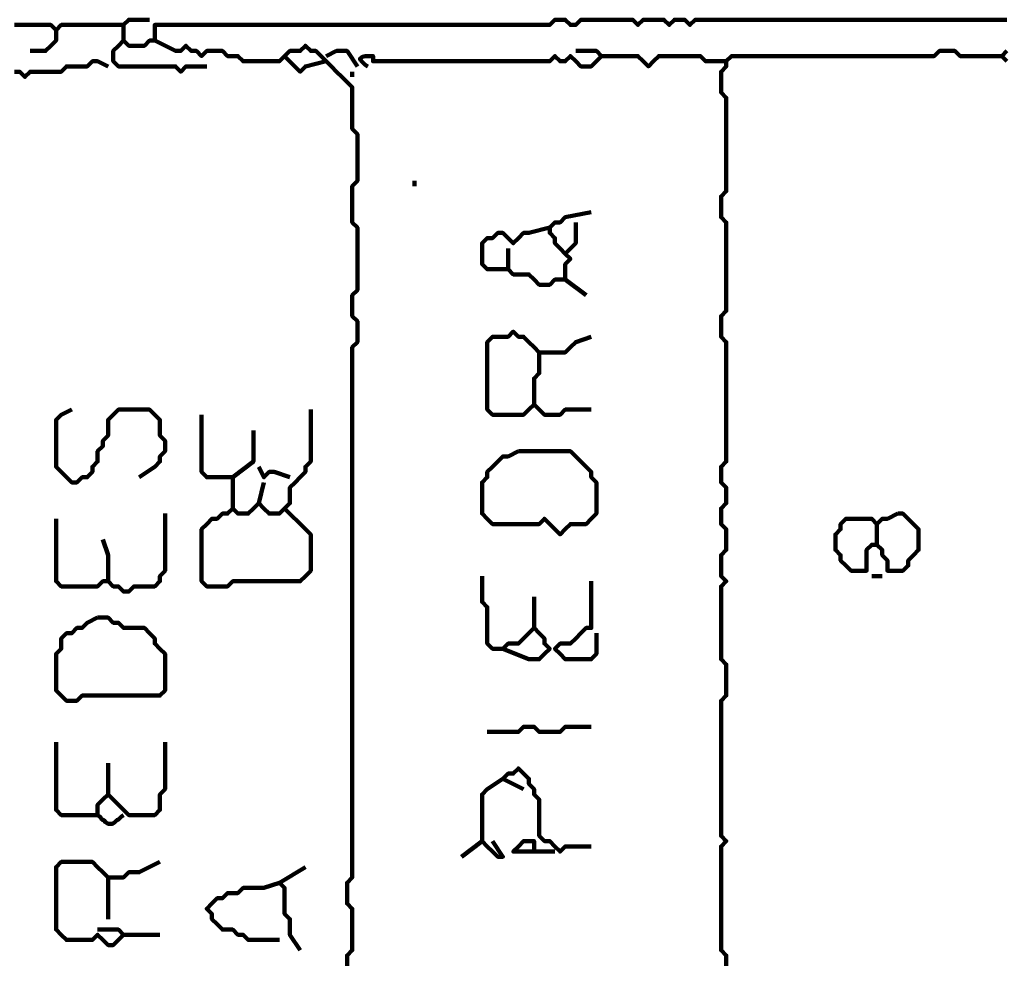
# Model space of a CAD drawing. Header units: metres. Extents: x 3221 to 4131, y 3282 to 4239.
# Tile 78 of 84: x 3329.07 to 3330.82, y 4233.75 to 4235.43. Entities that reach past the tile are written whole.
import ezdxf

# ---------------------------------------------------------------- set-up
doc = ezdxf.new("R2010")
doc.units = ezdxf.units.M
doc.layers.add('P', color=250, linetype='Continuous', lineweight=100)

msp = doc.modelspace()

# ---------------------------------------------------------------- linework, layer by layer
at = {"layer": 'P', "color": 0, "linetype": 'Continuous'}
for points in [[(3329.0615, 4235.4168), (3329.0708, 4235.4168), (3329.08, 4235.4168), (3329.0892, 4235.4168), (3329.0985, 4235.4168), (3329.1077, 4235.4168), (3329.1169, 4235.4168), (3329.1261, 4235.4168), (3329.1354, 4235.4076), (3329.1446, 4235.4168), (3329.1538, 4235.4168), (3329.1631, 4235.4168), (3329.1723, 4235.4168), (3329.1815, 4235.4168), (3329.1908, 4235.4168), (3329.2, 4235.4168), (3329.2092, 4235.4168), (3329.2185, 4235.4168), (3329.2277, 4235.4168), (3329.2369, 4235.4168), (3329.2554, 4235.4168)], [(3329.4031, 4235.343), (3329.3661, 4235.343), (3329.3569, 4235.3337), (3329.3477, 4235.343), (3329.3385, 4235.343), (3329.3292, 4235.343), (3329.32, 4235.343), (3329.3108, 4235.343), (3329.3015, 4235.343), (3329.2923, 4235.343), (3329.2831, 4235.343), (3329.2738, 4235.343), (3329.2646, 4235.343), (3329.2554, 4235.343), (3329.2461, 4235.343), (3329.2369, 4235.3522), (3329.2369, 4235.3614), (3329.2369, 4235.3706), (3329.2461, 4235.3799), (3329.2554, 4235.3891), (3329.2646, 4235.3799), (3329.2738, 4235.3799), (3329.2831, 4235.3799), (3329.2923, 4235.3799), (3329.3015, 4235.3891), (3329.3108, 4235.3891), (3329.3108, 4235.3983), (3329.3108, 4235.4076), (3329.3108, 4235.4168), (3329.32, 4235.4168), (3329.3292, 4235.4168), (3329.3385, 4235.4168), (3329.3477, 4235.4168), (3329.3569, 4235.4168), (3329.3661, 4235.4168), (3329.3754, 4235.4168), (3329.3846, 4235.4168), (3329.3938, 4235.4168), (3329.4031, 4235.4168), (3329.4123, 4235.4168), (3329.4215, 4235.4168), (3329.4308, 4235.4168), (3329.44, 4235.4168), (3329.4492, 4235.4168), (3329.4585, 4235.4168), (3329.4677, 4235.4168), (3329.4769, 4235.4168), (3329.4861, 4235.4168), (3329.4954, 4235.4168), (3329.5046, 4235.4168), (3329.5138, 4235.4168), (3329.5231, 4235.4168), (3329.5323, 4235.4168), (3329.5415, 4235.4168), (3329.5508, 4235.4168), (3329.56, 4235.4168), (3329.5692, 4235.4168), (3329.5785, 4235.4168), (3329.5877, 4235.4168), (3329.5969, 4235.4168), (3329.6061, 4235.4168), (3329.6154, 4235.4168), (3329.6246, 4235.4168), (3329.6338, 4235.4168), (3329.6431, 4235.4168), (3329.6523, 4235.4168), (3329.6615, 4235.4168), (3329.6708, 4235.4168), (3329.68, 4235.4168), (3329.6892, 4235.4168), (3329.6985, 4235.4168), (3329.7077, 4235.4168), (3329.7169, 4235.4168), (3329.7261, 4235.4168), (3329.7354, 4235.4168), (3329.7446, 4235.4168), (3329.7538, 4235.4168), (3329.7631, 4235.4168), (3329.7723, 4235.4168), (3329.7815, 4235.4168), (3329.7908, 4235.4168), (3329.8, 4235.4168), (3329.8092, 4235.4168), (3329.8185, 4235.4168), (3329.8277, 4235.4168), (3329.8369, 4235.4168), (3329.8461, 4235.4168), (3329.8554, 4235.4168), (3329.8646, 4235.4168), (3329.8738, 4235.4168), (3329.8831, 4235.4168), (3329.8923, 4235.4168), (3329.9015, 4235.4168), (3329.9108, 4235.4168), (3329.92, 4235.4168), (3329.9292, 4235.4168), (3329.9385, 4235.4168), (3329.9477, 4235.4168), (3329.9569, 4235.4168), (3329.9661, 4235.4168), (3329.9754, 4235.4168), (3329.9846, 4235.4168), (3329.9938, 4235.4168), (3330.0031, 4235.4168), (3330.0123, 4235.4168), (3330.0215, 4235.426), (3330.0308, 4235.426), (3330.04, 4235.426), (3330.0492, 4235.4168), (3330.0585, 4235.4168), (3330.0677, 4235.426), (3330.0769, 4235.426), (3330.0861, 4235.426), (3330.0954, 4235.426), (3330.1046, 4235.426), (3330.1138, 4235.426), (3330.1231, 4235.426), (3330.1323, 4235.426), (3330.1415, 4235.426), (3330.1508, 4235.426), (3330.16, 4235.426), (3330.1692, 4235.4168), (3330.1785, 4235.426), (3330.1877, 4235.426), (3330.1969, 4235.426), (3330.2061, 4235.426), (3330.2154, 4235.426), (3330.2246, 4235.4168), (3330.2338, 4235.426), (3330.2431, 4235.426), (3330.2523, 4235.426), (3330.2615, 4235.4168), (3330.2708, 4235.426), (3330.28, 4235.426), (3330.2892, 4235.426), (3330.2985, 4235.426), (3330.3077, 4235.426), (3330.3169, 4235.426), (3330.3261, 4235.426), (3330.3354, 4235.426), (3330.3446, 4235.426), (3330.3538, 4235.426), (3330.3631, 4235.426), (3330.3723, 4235.426), (3330.3815, 4235.426), (3330.3908, 4235.426), (3330.4, 4235.426), (3330.4092, 4235.426), (3330.4185, 4235.426), (3330.4277, 4235.426), (3330.4369, 4235.426), (3330.4461, 4235.426), (3330.4554, 4235.426), (3330.4646, 4235.426), (3330.4738, 4235.426), (3330.4831, 4235.426), (3330.4923, 4235.426), (3330.5015, 4235.426), (3330.5108, 4235.426), (3330.52, 4235.426), (3330.5292, 4235.426), (3330.5385, 4235.426), (3330.5477, 4235.426), (3330.5569, 4235.426), (3330.5661, 4235.426), (3330.5754, 4235.426), (3330.5846, 4235.426), (3330.5938, 4235.426), (3330.6031, 4235.426), (3330.6123, 4235.426), (3330.6215, 4235.426), (3330.6308, 4235.426), (3330.64, 4235.426), (3330.6492, 4235.426), (3330.6585, 4235.426), (3330.6677, 4235.426), (3330.6769, 4235.426), (3330.6861, 4235.426), (3330.6954, 4235.426), (3330.7046, 4235.426), (3330.7138, 4235.426), (3330.7231, 4235.426), (3330.7323, 4235.426), (3330.7415, 4235.426), (3330.7508, 4235.426), (3330.76, 4235.426), (3330.7692, 4235.426), (3330.7785, 4235.426), (3330.7877, 4235.426), (3330.7969, 4235.426), (3330.8061, 4235.426), (3330.8154, 4235.426), (3330.8246, 4235.426)], [(3329.2554, 4235.3891), (3329.2554, 4235.4168), (3329.2646, 4235.426), (3329.3015, 4235.426)], [(3329.1354, 4235.4076), (3329.1354, 4235.3891), (3329.1261, 4235.3799), (3329.1169, 4235.3706), (3329.0892, 4235.3706)], [(3329.3108, 4235.3891), (3329.3477, 4235.3706), (3329.3569, 4235.3706), (3329.3661, 4235.3799), (3329.3754, 4235.3706), (3329.3846, 4235.3706), (3329.3938, 4235.3614), (3329.4031, 4235.3706), (3329.4123, 4235.3706), (3329.4215, 4235.3706), (3329.4308, 4235.3706), (3329.44, 4235.3614), (3329.4492, 4235.3614), (3329.4585, 4235.3614), (3329.4677, 4235.3522), (3329.4769, 4235.3522), (3329.4861, 4235.3522), (3329.4954, 4235.3522), (3329.5046, 4235.3522), (3329.5138, 4235.3522), (3329.5231, 4235.3522), (3329.5323, 4235.3522), (3329.5415, 4235.3614), (3329.5508, 4235.3706), (3329.56, 4235.3706), (3329.5692, 4235.3706), (3329.5785, 4235.3799), (3329.5877, 4235.3706), (3329.5969, 4235.3706), (3329.6061, 4235.3614), (3329.6154, 4235.3522), (3329.6246, 4235.343), (3329.6338, 4235.3337), (3329.6431, 4235.3245), (3329.6523, 4235.3153), (3329.6615, 4235.306), (3329.6615, 4235.2968), (3329.6615, 4235.2876), (3329.6615, 4235.2783), (3329.6615, 4235.2691), (3329.6615, 4235.2599), (3329.6615, 4235.2506), (3329.6615, 4235.2414), (3329.6615, 4235.2322), (3329.6708, 4235.223), (3329.6708, 4235.2137), (3329.6708, 4235.2045), (3329.6708, 4235.1953), (3329.6708, 4235.186), (3329.6708, 4235.1768), (3329.6708, 4235.1676), (3329.6708, 4235.1583), (3329.6708, 4235.1491), (3329.6708, 4235.1399), (3329.6615, 4235.1306), (3329.6615, 4235.1214), (3329.6615, 4235.1122), (3329.6615, 4235.103), (3329.6615, 4235.0937), (3329.6615, 4235.0845), (3329.6615, 4235.0753), (3329.6615, 4235.066), (3329.6708, 4235.0568), (3329.6708, 4235.0476), (3329.6708, 4235.0383), (3329.6708, 4235.0291), (3329.6708, 4235.0199), (3329.6708, 4235.0106), (3329.6708, 4235.0014), (3329.6708, 4234.9922), (3329.6708, 4234.983), (3329.6708, 4234.9737), (3329.6708, 4234.9645), (3329.6708, 4234.9553), (3329.6708, 4234.946), (3329.6615, 4234.9368), (3329.6615, 4234.9276), (3329.6615, 4234.9183), (3329.6615, 4234.9091), (3329.6615, 4234.8999), (3329.6708, 4234.8906), (3329.6708, 4234.8814), (3329.6708, 4234.8722), (3329.6708, 4234.863), (3329.6708, 4234.8537), (3329.6615, 4234.8445), (3329.6615, 4234.8353), (3329.6615, 4234.826), (3329.6615, 4234.8168), (3329.6615, 4234.8076), (3329.6615, 4234.7983), (3329.6615, 4234.7891), (3329.6615, 4234.7799), (3329.6615, 4234.7706), (3329.6615, 4234.7614), (3329.6615, 4234.7522), (3329.6615, 4234.743), (3329.6615, 4234.7337), (3329.6615, 4234.7245), (3329.6615, 4234.7153), (3329.6615, 4234.706), (3329.6615, 4234.6968), (3329.6615, 4234.6876), (3329.6615, 4234.6783), (3329.6615, 4234.6691), (3329.6615, 4234.6599), (3329.6615, 4234.6506), (3329.6615, 4234.6414), (3329.6615, 4234.6322), (3329.6615, 4234.623), (3329.6615, 4234.6137), (3329.6615, 4234.6045), (3329.6615, 4234.5953), (3329.6615, 4234.586), (3329.6615, 4234.5768), (3329.6615, 4234.5676), (3329.6615, 4234.5583), (3329.6615, 4234.5491), (3329.6615, 4234.5399), (3329.6615, 4234.5306), (3329.6615, 4234.5214), (3329.6615, 4234.5122), (3329.6615, 4234.503), (3329.6615, 4234.4937), (3329.6615, 4234.4845), (3329.6615, 4234.4753), (3329.6615, 4234.466), (3329.6615, 4234.4568), (3329.6615, 4234.4476), (3329.6615, 4234.4383), (3329.6615, 4234.4291), (3329.6615, 4234.4199), (3329.6615, 4234.4106), (3329.6615, 4234.4014), (3329.6615, 4234.3922), (3329.6615, 4234.383), (3329.6615, 4234.3737), (3329.6615, 4234.3645), (3329.6615, 4234.3553), (3329.6615, 4234.346), (3329.6615, 4234.3368), (3329.6615, 4234.3276), (3329.6615, 4234.3183), (3329.6615, 4234.3091), (3329.6615, 4234.2999), (3329.6615, 4234.2906), (3329.6615, 4234.2814), (3329.6615, 4234.2722), (3329.6615, 4234.263), (3329.6615, 4234.2537), (3329.6615, 4234.2445), (3329.6615, 4234.2353), (3329.6615, 4234.226), (3329.6615, 4234.2168), (3329.6615, 4234.2076), (3329.6615, 4234.1983), (3329.6615, 4234.1891), (3329.6615, 4234.1799), (3329.6615, 4234.1706), (3329.6615, 4234.1614), (3329.6615, 4234.1522), (3329.6615, 4234.143), (3329.6615, 4234.1337), (3329.6615, 4234.1245), (3329.6615, 4234.1153), (3329.6615, 4234.106), (3329.6615, 4234.0968), (3329.6615, 4234.0876), (3329.6615, 4234.0783), (3329.6615, 4234.0691), (3329.6615, 4234.0599), (3329.6615, 4234.0506), (3329.6615, 4234.0414), (3329.6615, 4234.0322), (3329.6615, 4234.023), (3329.6615, 4234.0137), (3329.6615, 4234.0045), (3329.6615, 4233.9953), (3329.6615, 4233.986), (3329.6615, 4233.9768), (3329.6615, 4233.9676), (3329.6615, 4233.9583), (3329.6615, 4233.9491), (3329.6615, 4233.9399), (3329.6615, 4233.9306), (3329.6615, 4233.9214), (3329.6615, 4233.9122), (3329.6615, 4233.903), (3329.6523, 4233.8937), (3329.6523, 4233.8845), (3329.6523, 4233.8753), (3329.6523, 4233.866), (3329.6523, 4233.8568), (3329.6615, 4233.8476), (3329.6615, 4233.8383), (3329.6615, 4233.8291), (3329.6615, 4233.8199), (3329.6615, 4233.8106), (3329.6615, 4233.8014), (3329.6615, 4233.7922), (3329.6615, 4233.783), (3329.6615, 4233.7737), (3329.6523, 4233.7645), (3329.6523, 4233.7553), (3329.6523, 4233.746)], [(3329.5415, 4235.3614), (3329.5692, 4235.3337), (3329.5785, 4235.343), (3329.6154, 4235.3522)], [(3329.6154, 4235.3614), (3329.6338, 4235.3706), (3329.6431, 4235.3706), (3329.6523, 4235.3706), (3329.6708, 4235.343)], [(3330.0585, 4235.3706), (3330.0954, 4235.3706), (3330.1046, 4235.3614), (3330.0954, 4235.3522), (3330.0861, 4235.343), (3330.0769, 4235.343), (3330.0677, 4235.343), (3330.0585, 4235.3522), (3330.0492, 4235.3614), (3330.04, 4235.3522), (3330.0308, 4235.3522), (3330.0215, 4235.3614), (3330.0123, 4235.3522), (3330.0031, 4235.3522), (3329.9938, 4235.3522), (3329.9846, 4235.3522), (3329.9754, 4235.3522), (3329.9661, 4235.3522), (3329.9569, 4235.3522), (3329.9477, 4235.3522), (3329.9385, 4235.3522), (3329.9292, 4235.3522), (3329.92, 4235.3522), (3329.9108, 4235.3522), (3329.9015, 4235.3522), (3329.8923, 4235.3522), (3329.8831, 4235.3522), (3329.8738, 4235.3522), (3329.8646, 4235.3522), (3329.8554, 4235.3522), (3329.8461, 4235.3522), (3329.8369, 4235.3522), (3329.8277, 4235.3522), (3329.8185, 4235.3522), (3329.8092, 4235.3522), (3329.8, 4235.3522), (3329.7908, 4235.3522), (3329.7815, 4235.3522), (3329.7723, 4235.3522), (3329.7631, 4235.3522), (3329.7538, 4235.3522), (3329.7446, 4235.3522), (3329.7354, 4235.3522), (3329.7261, 4235.3522), (3329.7169, 4235.3522), (3329.7077, 4235.3522), (3329.6985, 4235.3522), (3329.6985, 4235.3614), (3329.6908, 4235.3614), (3329.6846, 4235.3614), (3329.68, 4235.3599), (3329.6769, 4235.3583), (3329.6754, 4235.3568), (3329.6769, 4235.3537), (3329.6815, 4235.3491), (3329.6846, 4235.346), (3329.6892, 4235.343)], [(3330.1046, 4235.3614), (3330.1415, 4235.3614), (3330.1508, 4235.3614), (3330.16, 4235.3614), (3330.1692, 4235.3614), (3330.1785, 4235.3522), (3330.1877, 4235.343), (3330.1969, 4235.3522), (3330.2061, 4235.3614), (3330.2154, 4235.3614), (3330.2246, 4235.3614), (3330.2338, 4235.3614), (3330.2431, 4235.3614), (3330.2523, 4235.3614), (3330.2615, 4235.3614), (3330.2708, 4235.3614), (3330.28, 4235.3614), (3330.2892, 4235.3522), (3330.2985, 4235.3522), (3330.3077, 4235.3522), (3330.3261, 4235.3522)], [(3330.3261, 4233.746), (3330.3261, 4233.7553), (3330.3261, 4233.7645), (3330.3169, 4233.7737), (3330.3169, 4233.783), (3330.3169, 4233.7922), (3330.3169, 4233.8014), (3330.3169, 4233.8106), (3330.3169, 4233.8199), (3330.3169, 4233.8291), (3330.3169, 4233.8383), (3330.3169, 4233.8476), (3330.3169, 4233.8568), (3330.3169, 4233.866), (3330.3169, 4233.8753), (3330.3169, 4233.8845), (3330.3169, 4233.8937), (3330.3169, 4233.903), (3330.3169, 4233.9122), (3330.3169, 4233.9214), (3330.3169, 4233.9306), (3330.3169, 4233.9399), (3330.3169, 4233.9491), (3330.3169, 4233.9583), (3330.3261, 4233.9676), (3330.3169, 4233.9768), (3330.3169, 4233.986), (3330.3169, 4233.9953), (3330.3169, 4234.0045), (3330.3169, 4234.0137), (3330.3169, 4234.023), (3330.3169, 4234.0322), (3330.3169, 4234.0414), (3330.3169, 4234.0506), (3330.3169, 4234.0599), (3330.3169, 4234.0691), (3330.3169, 4234.0783), (3330.3169, 4234.0876), (3330.3169, 4234.0968), (3330.3169, 4234.106), (3330.3169, 4234.1153), (3330.3169, 4234.1245), (3330.3169, 4234.1337), (3330.3169, 4234.143), (3330.3169, 4234.1522), (3330.3169, 4234.1614), (3330.3169, 4234.1706), (3330.3169, 4234.1799), (3330.3169, 4234.1891), (3330.3169, 4234.1983), (3330.3169, 4234.2076), (3330.3169, 4234.2168), (3330.3261, 4234.226), (3330.3261, 4234.2353), (3330.3261, 4234.2445), (3330.3261, 4234.2537), (3330.3261, 4234.263), (3330.3261, 4234.2722), (3330.3261, 4234.2814), (3330.3169, 4234.2906), (3330.3169, 4234.2999), (3330.3169, 4234.3091), (3330.3169, 4234.3183), (3330.3169, 4234.3276), (3330.3169, 4234.3368), (3330.3169, 4234.346), (3330.3169, 4234.3553), (3330.3169, 4234.3645), (3330.3169, 4234.3737), (3330.3169, 4234.383), (3330.3169, 4234.3922), (3330.3169, 4234.4014), (3330.3169, 4234.4106), (3330.3169, 4234.4199), (3330.3261, 4234.4291), (3330.3169, 4234.4383), (3330.3169, 4234.4476), (3330.3169, 4234.4568), (3330.3169, 4234.466), (3330.3169, 4234.4753), (3330.3261, 4234.4845), (3330.3261, 4234.4937), (3330.3261, 4234.503), (3330.3261, 4234.5122), (3330.3261, 4234.5214), (3330.3169, 4234.5306), (3330.3169, 4234.5399), (3330.3169, 4234.5491), (3330.3169, 4234.5583), (3330.3261, 4234.5676), (3330.3261, 4234.5768), (3330.3261, 4234.586), (3330.3261, 4234.5953), (3330.3169, 4234.6045), (3330.3169, 4234.6137), (3330.3169, 4234.623), (3330.3169, 4234.6322), (3330.3261, 4234.6414), (3330.3261, 4234.6506), (3330.3261, 4234.6599), (3330.3261, 4234.6691), (3330.3261, 4234.6783), (3330.3261, 4234.6876), (3330.3261, 4234.6968), (3330.3261, 4234.706), (3330.3261, 4234.7153), (3330.3261, 4234.7245), (3330.3261, 4234.7337), (3330.3261, 4234.743), (3330.3261, 4234.7522), (3330.3261, 4234.7614), (3330.3261, 4234.7706), (3330.3261, 4234.7799), (3330.3261, 4234.7891), (3330.3261, 4234.7983), (3330.3261, 4234.8076), (3330.3261, 4234.8168), (3330.3261, 4234.826), (3330.3261, 4234.8353), (3330.3261, 4234.8445), (3330.3261, 4234.8537), (3330.3169, 4234.863), (3330.3169, 4234.8722), (3330.3169, 4234.8814), (3330.3169, 4234.8906), (3330.3169, 4234.8999), (3330.3261, 4234.9091), (3330.3261, 4234.9183), (3330.3261, 4234.9276), (3330.3261, 4234.9368), (3330.3261, 4234.946), (3330.3261, 4234.9553), (3330.3261, 4234.9645), (3330.3261, 4234.9737), (3330.3261, 4234.983), (3330.3261, 4234.9922), (3330.3261, 4235.0014), (3330.3261, 4235.0106), (3330.3261, 4235.0199), (3330.3261, 4235.0291), (3330.3261, 4235.0383), (3330.3261, 4235.0476), (3330.3261, 4235.0568), (3330.3261, 4235.066), (3330.3169, 4235.0753), (3330.3169, 4235.0845), (3330.3169, 4235.0937), (3330.3169, 4235.103), (3330.3169, 4235.1122), (3330.3261, 4235.1214), (3330.3261, 4235.1306), (3330.3261, 4235.1399), (3330.3261, 4235.1491), (3330.3261, 4235.1583), (3330.3261, 4235.1676), (3330.3261, 4235.1768), (3330.3261, 4235.186), (3330.3261, 4235.1953), (3330.3261, 4235.2045), (3330.3261, 4235.2137), (3330.3261, 4235.223), (3330.3261, 4235.2322), (3330.3261, 4235.2414), (3330.3261, 4235.2506), (3330.3261, 4235.2599), (3330.3261, 4235.2691), (3330.3261, 4235.2783), (3330.3261, 4235.2876), (3330.3169, 4235.2968), (3330.3169, 4235.306), (3330.3169, 4235.3153), (3330.3169, 4235.3245), (3330.3169, 4235.3337), (3330.3261, 4235.343), (3330.3261, 4235.3522), (3330.3354, 4235.3614), (3330.3446, 4235.3614), (3330.3538, 4235.3614), (3330.3631, 4235.3614), (3330.3723, 4235.3614), (3330.3815, 4235.3614), (3330.3908, 4235.3614), (3330.4, 4235.3614), (3330.4092, 4235.3614), (3330.4185, 4235.3614), (3330.4277, 4235.3614), (3330.4369, 4235.3614), (3330.4461, 4235.3614), (3330.4554, 4235.3614), (3330.4646, 4235.3614), (3330.4738, 4235.3614), (3330.4831, 4235.3614), (3330.4923, 4235.3614), (3330.5015, 4235.3614), (3330.5108, 4235.3614), (3330.52, 4235.3614), (3330.5292, 4235.3614), (3330.5385, 4235.3614), (3330.5477, 4235.3614), (3330.5569, 4235.3614), (3330.5661, 4235.3614), (3330.5754, 4235.3614), (3330.5846, 4235.3614), (3330.5938, 4235.3614), (3330.6031, 4235.3614), (3330.6123, 4235.3614), (3330.6215, 4235.3614), (3330.6308, 4235.3614), (3330.64, 4235.3614), (3330.6492, 4235.3614), (3330.6585, 4235.3614), (3330.6677, 4235.3614), (3330.6769, 4235.3614), (3330.6861, 4235.3614), (3330.6954, 4235.3614), (3330.7046, 4235.3706), (3330.7138, 4235.3706), (3330.7231, 4235.3706), (3330.7323, 4235.3706), (3330.7415, 4235.3614), (3330.7508, 4235.3614), (3330.76, 4235.3614), (3330.7692, 4235.3614), (3330.7785, 4235.3614), (3330.7877, 4235.3614), (3330.7969, 4235.3614), (3330.8154, 4235.3614)], [(3330.8246, 4235.3522), (3330.8154, 4235.3614), (3330.8246, 4235.3706)], [(3329.0615, 4235.3337), (3329.0708, 4235.3337), (3329.08, 4235.3245), (3329.0892, 4235.3337), (3329.0985, 4235.3337), (3329.1077, 4235.3337), (3329.1169, 4235.3337), (3329.1261, 4235.3337), (3329.1354, 4235.3337), (3329.1446, 4235.3337), (3329.1538, 4235.343), (3329.1631, 4235.343), (3329.1723, 4235.343), (3329.1815, 4235.343), (3329.1908, 4235.343), (3329.2, 4235.3522), (3329.2092, 4235.3522), (3329.2277, 4235.343)], [(3329.6615, 4235.3337), (3329.6615, 4235.3245)], [(3329.7723, 4235.1399), (3329.7723, 4235.1306)], [(3330.0123, 4235.0568), (3329.9754, 4235.0476), (3329.9661, 4235.0476), (3329.9569, 4235.0383), (3329.9477, 4235.0291), (3329.9385, 4235.0383), (3329.9292, 4235.0476), (3329.92, 4235.0476), (3329.9108, 4235.0383), (3329.9015, 4235.0383), (3329.8923, 4235.0291), (3329.8923, 4235.0199), (3329.8923, 4235.0106), (3329.8923, 4235.0014), (3329.8923, 4234.9922), (3329.9015, 4234.983), (3329.9108, 4234.983), (3329.92, 4234.983), (3329.9292, 4234.983), (3329.9385, 4234.983), (3329.9477, 4234.9737), (3329.9569, 4234.9737), (3329.9661, 4234.9737), (3329.9754, 4234.9737), (3329.9846, 4234.9645), (3329.9938, 4234.9553), (3330.0031, 4234.9553), (3330.0123, 4234.9553), (3330.0215, 4234.9645), (3330.0308, 4234.9645), (3330.04, 4234.9645), (3330.04, 4234.9737), (3330.04, 4234.983), (3330.04, 4234.9922), (3330.0492, 4235.0014), (3330.04, 4235.0106), (3330.0308, 4235.0199), (3330.0215, 4235.0291), (3330.0215, 4235.0383), (3330.0123, 4235.0476), (3330.0123, 4235.0568), (3330.0215, 4235.066), (3330.0308, 4235.066), (3330.04, 4235.0753), (3330.0861, 4235.0845)], [(3330.0585, 4235.066), (3330.0585, 4235.0476), (3330.0585, 4235.0383), (3330.0585, 4235.0291), (3330.04, 4235.0106)], [(3329.9385, 4235.0199), (3329.9385, 4234.983)], [(3330.04, 4234.9645), (3330.0769, 4234.9368)], [(3330.0861, 4234.7337), (3330.0492, 4234.7337), (3330.04, 4234.7337), (3330.0308, 4234.7245), (3330.0215, 4234.7245), (3330.0123, 4234.7245), (3330.0031, 4234.7245), (3329.9938, 4234.7337), (3329.9846, 4234.743), (3329.9754, 4234.7337), (3329.9661, 4234.7245), (3329.9569, 4234.7245), (3329.9477, 4234.7245), (3329.9385, 4234.7245), (3329.9292, 4234.7245), (3329.92, 4234.7245), (3329.9108, 4234.7245), (3329.9015, 4234.7337), (3329.9015, 4234.743), (3329.9015, 4234.7522), (3329.9015, 4234.7614), (3329.9015, 4234.7706), (3329.9015, 4234.7799), (3329.9015, 4234.7891), (3329.9015, 4234.7983), (3329.9015, 4234.8076), (3329.9015, 4234.8168), (3329.9015, 4234.826), (3329.9015, 4234.8353), (3329.9015, 4234.8445), (3329.9015, 4234.8537), (3329.9108, 4234.863), (3329.92, 4234.863), (3329.9292, 4234.863), (3329.9385, 4234.863), (3329.9477, 4234.8722), (3329.9569, 4234.863), (3329.9661, 4234.863), (3329.9754, 4234.8537), (3329.9846, 4234.8445), (3329.9938, 4234.8353), (3330.0031, 4234.8353), (3330.0123, 4234.8353), (3330.0215, 4234.8353), (3330.0308, 4234.8353), (3330.04, 4234.8353), (3330.0492, 4234.8445), (3330.0585, 4234.8537), (3330.0861, 4234.863)], [(3329.9938, 4234.8353), (3329.9938, 4234.7983), (3329.9846, 4234.7891), (3329.9846, 4234.7799), (3329.9846, 4234.743)], [(3329.2831, 4234.6137), (3329.3108, 4234.6322), (3329.32, 4234.6414), (3329.32, 4234.6506), (3329.3292, 4234.6599), (3329.3292, 4234.6691), (3329.3292, 4234.6783), (3329.32, 4234.6876), (3329.32, 4234.6968), (3329.32, 4234.706), (3329.32, 4234.7153), (3329.3108, 4234.7245), (3329.3015, 4234.7337), (3329.2923, 4234.7337), (3329.2831, 4234.7337), (3329.2738, 4234.7337), (3329.2646, 4234.7337), (3329.2554, 4234.7337), (3329.2461, 4234.7337), (3329.2369, 4234.7245), (3329.2277, 4234.7153), (3329.2277, 4234.706), (3329.2277, 4234.6968), (3329.2277, 4234.6876), (3329.2185, 4234.6783), (3329.2185, 4234.6691), (3329.2092, 4234.6599), (3329.2092, 4234.6506), (3329.2092, 4234.6414), (3329.2, 4234.6322), (3329.2, 4234.623), (3329.1908, 4234.6137), (3329.1815, 4234.6137), (3329.1723, 4234.6045), (3329.1631, 4234.6045), (3329.1538, 4234.6137), (3329.1446, 4234.623), (3329.1354, 4234.6322), (3329.1354, 4234.6414), (3329.1354, 4234.6506), (3329.1354, 4234.6599), (3329.1354, 4234.6691), (3329.1354, 4234.6783), (3329.1354, 4234.6876), (3329.1354, 4234.6968), (3329.1354, 4234.706), (3329.1354, 4234.7153), (3329.1446, 4234.7245), (3329.1631, 4234.7337)], [(3329.5877, 4234.7337), (3329.5877, 4234.6968), (3329.5877, 4234.6876), (3329.5877, 4234.6783), (3329.5877, 4234.6691), (3329.5877, 4234.6599), (3329.5877, 4234.6506), (3329.5877, 4234.6414), (3329.5785, 4234.6322), (3329.5785, 4234.623), (3329.5692, 4234.6137), (3329.56, 4234.6045), (3329.5508, 4234.5953), (3329.5508, 4234.586), (3329.5508, 4234.5768), (3329.5508, 4234.5676), (3329.5415, 4234.5583), (3329.5323, 4234.5491), (3329.5231, 4234.5491), (3329.5138, 4234.5491), (3329.5046, 4234.5583), (3329.4954, 4234.5676), (3329.4861, 4234.5583), (3329.4769, 4234.5491), (3329.4677, 4234.5491), (3329.4585, 4234.5491), (3329.4492, 4234.5583), (3329.44, 4234.5491), (3329.4308, 4234.5491), (3329.4215, 4234.5399), (3329.4123, 4234.5399), (3329.4031, 4234.5306), (3329.3938, 4234.5214), (3329.3938, 4234.5122), (3329.3938, 4234.503), (3329.3938, 4234.4937), (3329.3938, 4234.4845), (3329.3938, 4234.4753), (3329.3938, 4234.466), (3329.3938, 4234.4568), (3329.3938, 4234.4476), (3329.3938, 4234.4383), (3329.3938, 4234.4291), (3329.4031, 4234.4199), (3329.4123, 4234.4199), (3329.4215, 4234.4199), (3329.4308, 4234.4199), (3329.44, 4234.4199), (3329.4492, 4234.4291), (3329.4585, 4234.4291), (3329.4677, 4234.4291), (3329.4769, 4234.4291), (3329.4861, 4234.4291), (3329.4954, 4234.4291), (3329.5046, 4234.4291), (3329.5138, 4234.4291), (3329.5231, 4234.4291), (3329.5323, 4234.4291), (3329.5415, 4234.4291), (3329.5508, 4234.4291), (3329.56, 4234.4291), (3329.5692, 4234.4291), (3329.5785, 4234.4383), (3329.5877, 4234.4476), (3329.5877, 4234.4568), (3329.5877, 4234.466), (3329.5877, 4234.4753), (3329.5877, 4234.4845), (3329.5877, 4234.4937), (3329.5877, 4234.503), (3329.5877, 4234.5122), (3329.5785, 4234.5214), (3329.5415, 4234.5583)], [(3329.3938, 4234.7245), (3329.3938, 4234.6876), (3329.3938, 4234.6783), (3329.3938, 4234.6691), (3329.3938, 4234.6599), (3329.3938, 4234.6506), (3329.3938, 4234.6414), (3329.3938, 4234.6322), (3329.3938, 4234.623), (3329.4031, 4234.6137), (3329.4123, 4234.6137), (3329.4215, 4234.6137), (3329.4308, 4234.6137), (3329.44, 4234.6137), (3329.4492, 4234.6137), (3329.4492, 4234.6045), (3329.4492, 4234.5583)], [(3329.4861, 4234.6968), (3329.4861, 4234.6599), (3329.4861, 4234.6506), (3329.4861, 4234.6414), (3329.4492, 4234.6137)], [(3329.9569, 4234.6599), (3329.9661, 4234.6599), (3329.9754, 4234.6599), (3329.9846, 4234.6599), (3329.9938, 4234.6599), (3330.0031, 4234.6599), (3330.0123, 4234.6599), (3330.0215, 4234.6599), (3330.0308, 4234.6599), (3330.04, 4234.6599), (3330.0492, 4234.6599), (3330.0585, 4234.6506), (3330.0677, 4234.6414), (3330.0769, 4234.6322), (3330.0861, 4234.623), (3330.0861, 4234.6137), (3330.0954, 4234.6045), (3330.0954, 4234.5953), (3330.0954, 4234.586), (3330.0954, 4234.5768), (3330.0954, 4234.5676), (3330.0954, 4234.5583), (3330.0954, 4234.5491), (3330.0861, 4234.5399), (3330.0769, 4234.5306), (3330.0677, 4234.5306), (3330.0585, 4234.5306), (3330.0492, 4234.5306), (3330.04, 4234.5214), (3330.0308, 4234.5122), (3330.0215, 4234.5214), (3330.0123, 4234.5306), (3330.0031, 4234.5399), (3329.9938, 4234.5306), (3329.9846, 4234.5306), (3329.9754, 4234.5306), (3329.9661, 4234.5306), (3329.9569, 4234.5306), (3329.9477, 4234.5306), (3329.9385, 4234.5306), (3329.9292, 4234.5306), (3329.92, 4234.5306), (3329.9108, 4234.5306), (3329.9015, 4234.5399), (3329.8923, 4234.5491), (3329.8923, 4234.5583), (3329.8923, 4234.5676), (3329.8923, 4234.5768), (3329.8923, 4234.586), (3329.8923, 4234.5953), (3329.8923, 4234.6045), (3329.9015, 4234.6137), (3329.9015, 4234.623), (3329.9108, 4234.6322), (3329.92, 4234.6414), (3329.9292, 4234.6506), (3329.9385, 4234.6506), (3329.9569, 4234.6599)], [(3329.4954, 4234.6322), (3329.5046, 4234.6137), (3329.5138, 4234.623), (3329.5231, 4234.623), (3329.5508, 4234.6137)], [(3329.5046, 4234.6045), (3329.4954, 4234.5676)], [(3329.3292, 4234.5491), (3329.3292, 4234.5122), (3329.3292, 4234.503), (3329.3292, 4234.4937), (3329.3292, 4234.4845), (3329.3292, 4234.4753), (3329.3292, 4234.466), (3329.3292, 4234.4568), (3329.3292, 4234.4476), (3329.32, 4234.4383), (3329.32, 4234.4291), (3329.3108, 4234.4199), (3329.3015, 4234.4199), (3329.2923, 4234.4199), (3329.2831, 4234.4199), (3329.2738, 4234.4199), (3329.2646, 4234.4106), (3329.2554, 4234.4106), (3329.2461, 4234.4199), (3329.2369, 4234.4199), (3329.2277, 4234.4291), (3329.2185, 4234.4291), (3329.2092, 4234.4199), (3329.2, 4234.4199), (3329.1908, 4234.4199), (3329.1815, 4234.4199), (3329.1723, 4234.4199), (3329.1631, 4234.4199), (3329.1538, 4234.4199), (3329.1446, 4234.4199), (3329.1354, 4234.4291), (3329.1354, 4234.4383), (3329.1354, 4234.4476), (3329.1354, 4234.4568), (3329.1354, 4234.466), (3329.1354, 4234.4753), (3329.1354, 4234.4845), (3329.1354, 4234.4937), (3329.1354, 4234.503), (3329.1354, 4234.5122), (3329.1354, 4234.5399)], [(3330.6308, 4234.5491), (3330.64, 4234.5491), (3330.6492, 4234.5399), (3330.6585, 4234.5306), (3330.6677, 4234.5214), (3330.6677, 4234.5122), (3330.6677, 4234.503), (3330.6677, 4234.4937), (3330.6677, 4234.4845), (3330.6585, 4234.4753), (3330.6492, 4234.466), (3330.6492, 4234.4568), (3330.64, 4234.4476), (3330.6308, 4234.4476), (3330.6215, 4234.4476), (3330.6123, 4234.4476), (3330.6123, 4234.4568), (3330.6123, 4234.466), (3330.6031, 4234.4753), (3330.6031, 4234.4845), (3330.5938, 4234.4937), (3330.5846, 4234.4937), (3330.5754, 4234.4845), (3330.5754, 4234.4753), (3330.5754, 4234.466), (3330.5754, 4234.4568), (3330.5754, 4234.4476), (3330.5661, 4234.4476), (3330.5569, 4234.4476), (3330.5477, 4234.4476), (3330.5385, 4234.4568), (3330.5292, 4234.466), (3330.5292, 4234.4753), (3330.52, 4234.4845), (3330.52, 4234.4937), (3330.52, 4234.503), (3330.52, 4234.5122), (3330.5292, 4234.5214), (3330.5292, 4234.5306), (3330.5385, 4234.5399), (3330.5477, 4234.5399), (3330.5569, 4234.5399), (3330.5661, 4234.5399), (3330.5754, 4234.5399), (3330.5846, 4234.5399), (3330.5938, 4234.5306), (3330.6031, 4234.5399), (3330.6123, 4234.5399), (3330.6308, 4234.5491)], [(3330.5938, 4234.5306), (3330.5938, 4234.4937)], [(3329.2185, 4234.503), (3329.2277, 4234.4753), (3329.2277, 4234.466), (3329.2277, 4234.4291)], [(3329.8923, 4234.4383), (3329.8923, 4234.4014), (3329.8923, 4234.3922), (3329.9015, 4234.383), (3329.9015, 4234.3737), (3329.9015, 4234.3645), (3329.9015, 4234.3553), (3329.9015, 4234.346), (3329.9015, 4234.3368), (3329.9015, 4234.3276), (3329.9015, 4234.3183), (3329.9108, 4234.3091), (3329.92, 4234.3091), (3329.9292, 4234.3091), (3329.9385, 4234.3183), (3329.9477, 4234.3183), (3329.9569, 4234.3183), (3329.9661, 4234.3276), (3329.9754, 4234.3368), (3329.9846, 4234.346), (3329.9938, 4234.3368), (3330.0031, 4234.3276), (3330.0031, 4234.3183), (3330.0123, 4234.3091), (3330.0031, 4234.2999), (3329.9938, 4234.2906), (3329.9846, 4234.2906), (3329.9754, 4234.2906), (3329.9292, 4234.3091)], [(3330.5846, 4234.4383), (3330.6031, 4234.4383)], [(3330.0861, 4234.4291), (3330.0861, 4234.3922), (3330.0861, 4234.383), (3330.0861, 4234.3737), (3330.0861, 4234.3645), (3330.0861, 4234.3553), (3330.0861, 4234.346), (3330.0769, 4234.346), (3330.0677, 4234.3368), (3330.0585, 4234.3276), (3330.0492, 4234.3183), (3330.04, 4234.3183), (3330.0308, 4234.3183), (3330.0215, 4234.3091), (3330.0308, 4234.2999), (3330.04, 4234.2906), (3330.0492, 4234.2906), (3330.0585, 4234.2906), (3330.0677, 4234.2906), (3330.0769, 4234.2906), (3330.0861, 4234.2906), (3330.0954, 4234.2999), (3330.0954, 4234.3091), (3330.0954, 4234.3183), (3330.0954, 4234.3368)], [(3329.9846, 4234.4014), (3329.9846, 4234.383), (3329.9846, 4234.3737), (3329.9846, 4234.3645), (3329.9846, 4234.346)], [(3329.2092, 4234.3645), (3329.2185, 4234.3645), (3329.2277, 4234.3645), (3329.2369, 4234.3553), (3329.2461, 4234.3553), (3329.2554, 4234.346), (3329.2646, 4234.346), (3329.2738, 4234.346), (3329.2831, 4234.346), (3329.2923, 4234.346), (3329.3015, 4234.3368), (3329.3108, 4234.3276), (3329.3108, 4234.3183), (3329.32, 4234.3091), (3329.3292, 4234.2999), (3329.3292, 4234.2906), (3329.3292, 4234.2814), (3329.3292, 4234.2722), (3329.3292, 4234.263), (3329.3292, 4234.2537), (3329.3292, 4234.2445), (3329.3292, 4234.2353), (3329.32, 4234.226), (3329.3108, 4234.226), (3329.3015, 4234.226), (3329.2923, 4234.226), (3329.2831, 4234.226), (3329.2738, 4234.226), (3329.2646, 4234.226), (3329.2554, 4234.226), (3329.2461, 4234.226), (3329.2369, 4234.226), (3329.2277, 4234.226), (3329.2185, 4234.226), (3329.2092, 4234.226), (3329.2, 4234.226), (3329.1908, 4234.226), (3329.1815, 4234.226), (3329.1723, 4234.2168), (3329.1631, 4234.2168), (3329.1538, 4234.2168), (3329.1446, 4234.226), (3329.1354, 4234.2353), (3329.1354, 4234.2445), (3329.1354, 4234.2537), (3329.1354, 4234.263), (3329.1354, 4234.2722), (3329.1354, 4234.2814), (3329.1354, 4234.2906), (3329.1354, 4234.2999), (3329.1446, 4234.3091), (3329.1446, 4234.3183), (3329.1446, 4234.3276), (3329.1538, 4234.3368), (3329.1631, 4234.3368), (3329.1723, 4234.346), (3329.1815, 4234.346), (3329.1908, 4234.3553), (3329.2092, 4234.3645)], [(3329.9015, 4234.1614), (3329.9385, 4234.1614), (3329.9477, 4234.1614), (3329.9569, 4234.1614), (3329.9661, 4234.1706), (3329.9754, 4234.1706), (3329.9846, 4234.1706), (3329.9938, 4234.1614), (3330.0031, 4234.1614), (3330.0123, 4234.1614), (3330.0215, 4234.1614), (3330.0308, 4234.1614), (3330.04, 4234.1706), (3330.0492, 4234.1706), (3330.0585, 4234.1706), (3330.0677, 4234.1706), (3330.0861, 4234.1706)], [(3329.1354, 4234.143), (3329.1354, 4234.106), (3329.1354, 4234.0968), (3329.1354, 4234.0876), (3329.1354, 4234.0783), (3329.1354, 4234.0691), (3329.1354, 4234.0599), (3329.1354, 4234.0506), (3329.1354, 4234.0414), (3329.1354, 4234.0322), (3329.1354, 4234.023), (3329.1446, 4234.0137), (3329.1538, 4234.0137), (3329.1631, 4234.0137), (3329.1723, 4234.0137), (3329.1815, 4234.0137), (3329.1908, 4234.0137), (3329.2, 4234.0137), (3329.2092, 4234.0137), (3329.2092, 4234.023), (3329.2092, 4234.0322), (3329.2185, 4234.0414), (3329.2277, 4234.0506), (3329.2369, 4234.0414), (3329.2461, 4234.0322), (3329.2554, 4234.023), (3329.2646, 4234.0137), (3329.2738, 4234.0137), (3329.2831, 4234.0137), (3329.2923, 4234.0137), (3329.3015, 4234.0137), (3329.3108, 4234.0137), (3329.32, 4234.023), (3329.32, 4234.0322), (3329.32, 4234.0414), (3329.32, 4234.0506), (3329.3292, 4234.0599), (3329.3292, 4234.0691), (3329.3292, 4234.0783), (3329.3292, 4234.0876), (3329.3292, 4234.0968), (3329.3292, 4234.106), (3329.3292, 4234.1153), (3329.3292, 4234.1245), (3329.3292, 4234.143)], [(3329.2277, 4234.106), (3329.2277, 4234.0876), (3329.2277, 4234.0783), (3329.2277, 4234.0691), (3329.2277, 4234.0506)], [(3329.9661, 4234.0599), (3329.9292, 4234.0783), (3329.9385, 4234.0876), (3329.9477, 4234.0876), (3329.9569, 4234.0968), (3329.9661, 4234.0876), (3329.9754, 4234.0783), (3329.9754, 4234.0691), (3329.9846, 4234.0599), (3329.9846, 4234.0506), (3329.9938, 4234.0414), (3329.9938, 4234.0322), (3329.9938, 4234.023), (3329.9938, 4234.0137), (3329.9938, 4234.0045), (3329.9938, 4233.9953), (3329.9938, 4233.986), (3329.9938, 4233.9768), (3330.0031, 4233.9676), (3330.0123, 4233.9676), (3330.0215, 4233.9583), (3330.0308, 4233.9491), (3330.04, 4233.9583), (3330.0492, 4233.9583), (3330.0861, 4233.9583)], [(3329.9108, 4233.9676), (3329.9292, 4233.9399), (3329.92, 4233.9399), (3329.9108, 4233.9491), (3329.9015, 4233.9583), (3329.8923, 4233.9676), (3329.8923, 4233.9768), (3329.8923, 4233.986), (3329.8923, 4233.9953), (3329.8923, 4234.0045), (3329.8923, 4234.0137), (3329.8923, 4234.023), (3329.8923, 4234.0322), (3329.8923, 4234.0414), (3329.8923, 4234.0506), (3329.9015, 4234.0599), (3329.9292, 4234.0783)], [(3329.2092, 4234.0137), (3329.2138, 4234.0106), (3329.2169, 4234.006), (3329.22, 4234.0045), (3329.2231, 4234.0014), (3329.2277, 4233.9983), (3329.2323, 4233.9983), (3329.2354, 4233.9983), (3329.24, 4234.0014), (3329.2431, 4234.0045), (3329.2461, 4234.006), (3329.2508, 4234.0106), (3329.2554, 4234.0137)], [(3329.8923, 4233.9676), (3329.8554, 4233.9399)], [(3329.9846, 4233.9491), (3329.9477, 4233.9491), (3329.9569, 4233.9583), (3329.9661, 4233.9676), (3329.9754, 4233.9676), (3329.9846, 4233.9676), (3329.9846, 4233.9583), (3329.9846, 4233.9491), (3330.0215, 4233.9491)], [(3329.2092, 4233.8106), (3329.2461, 4233.8106), (3329.2554, 4233.8014), (3329.2461, 4233.7922), (3329.2369, 4233.783), (3329.2277, 4233.783), (3329.2185, 4233.7922), (3329.2092, 4233.8014), (3329.2, 4233.7922), (3329.1908, 4233.7922), (3329.1815, 4233.7922), (3329.1723, 4233.7922), (3329.1631, 4233.7922), (3329.1538, 4233.7922), (3329.1446, 4233.8014), (3329.1354, 4233.8106), (3329.1354, 4233.8199), (3329.1354, 4233.8291), (3329.1354, 4233.8383), (3329.1354, 4233.8476), (3329.1354, 4233.8568), (3329.1354, 4233.866), (3329.1354, 4233.8753), (3329.1354, 4233.8845), (3329.1354, 4233.8937), (3329.1354, 4233.903), (3329.1354, 4233.9122), (3329.1354, 4233.9214), (3329.1446, 4233.9306), (3329.1538, 4233.9306), (3329.1631, 4233.9306), (3329.1723, 4233.9306), (3329.1815, 4233.9306), (3329.1908, 4233.9306), (3329.2, 4233.9306), (3329.2092, 4233.9214), (3329.2185, 4233.9122), (3329.2277, 4233.903), (3329.2369, 4233.903), (3329.2461, 4233.903), (3329.2554, 4233.903), (3329.2646, 4233.9122), (3329.2738, 4233.9122), (3329.2831, 4233.9122), (3329.32, 4233.9306)], [(3329.5692, 4233.7737), (3329.5508, 4233.8014), (3329.5508, 4233.8106), (3329.5508, 4233.8199), (3329.5508, 4233.8291), (3329.5415, 4233.8383), (3329.5415, 4233.8476), (3329.5415, 4233.8568), (3329.5415, 4233.866), (3329.5415, 4233.8753), (3329.5415, 4233.8845), (3329.5323, 4233.8937), (3329.5785, 4233.9214)], [(3329.2277, 4233.903), (3329.2277, 4233.8753), (3329.2277, 4233.866), (3329.2277, 4233.8291)], [(3329.5323, 4233.7922), (3329.4954, 4233.7922), (3329.4861, 4233.7922), (3329.4769, 4233.7922), (3329.4677, 4233.8014), (3329.4585, 4233.8014), (3329.4492, 4233.8106), (3329.44, 4233.8106), (3329.4308, 4233.8106), (3329.4215, 4233.8199), (3329.4123, 4233.8291), (3329.4123, 4233.8383), (3329.4031, 4233.8476), (3329.4123, 4233.8568), (3329.4215, 4233.866), (3329.4308, 4233.866), (3329.44, 4233.8753), (3329.4492, 4233.8753), (3329.4585, 4233.8753), (3329.4677, 4233.8845), (3329.4769, 4233.8845), (3329.4861, 4233.8845), (3329.4954, 4233.8845), (3329.5046, 4233.8845), (3329.5323, 4233.8937)], [(3329.2554, 4233.8014), (3329.2738, 4233.8014), (3329.2831, 4233.8014), (3329.2923, 4233.8014), (3329.32, 4233.8014)]]:
    msp.add_lwpolyline(points, dxfattribs=at)

doc.saveas('drawing.dxf')
